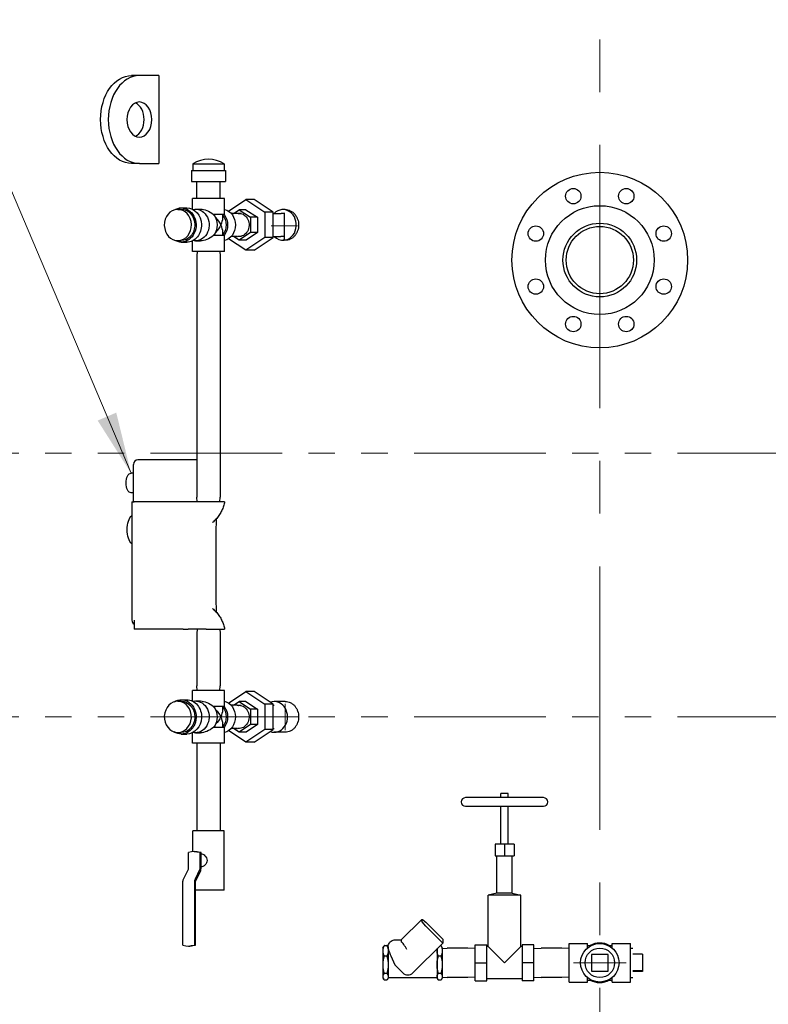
# Model space of a CAD drawing. Extents: x 0 to 796, y 0 to 496.
# Tile 157 of 222: x 365 to 407, y 244 to 300. Entities that reach past the tile are written whole.
import ezdxf

# ---------------------------------------------------------------- set-up
doc = ezdxf.new("R2010")
doc.units = 0
doc.header["$LTSCALE"] = 12
doc.header["$MEASUREMENT"] = 0
doc.linetypes.add('C', pattern=[2, 1.25, -0.25, 0.25, -0.25])
doc.linetypes.add('PS', pattern=[1.25, 0.625, -0.125, 0.125, -0.125, 0.125, -0.125])
doc.layers.get('0').update_dxf_attribs({"linetype": 'CONTINUOUS'})
for name, color, linetype, lineweight in [('C', 4, 'C', 13), ('Leader', 41, 'CONTINUOUS', 13), ('PS', 6, 'PS', 13)]:
    doc.layers.add(name, color=color, linetype=linetype, lineweight=lineweight)
for name, color, linetype in [('D', 2, 'CONTINUOUS'), ('Q', 4, 'CONTINUOUS'), ('X', 1, 'CONTINUOUS')]:
    doc.layers.add(name, color=color, linetype=linetype)
doc.styles.get("Standard").update_dxf_attribs({"font": 'SIMPLEX.SHX', "width": 0.875})
doc.dimstyles.get("Standard").update_dxf_attribs({"dimscale": 28, "dimtxt": 0.125, "dimasz": 0.125, "dimexe": 0.04375, "dimexo": 0.0625, "dimgap": 0.04375, "dimtad": 0, "dimtih": 1, "dimtoh": 1, "dimdec": 4, "dimzin": 12, "dimdsep": 46, "dimlunit": 5, "dimtxsty": 'Standard', "dimcen": 0, "dimclrd": 256, "dimclre": 256, "dimclrt": 256, "dimadec": 1, "dimazin": 3, "dimtfac": 0.875, "dimtdec": 4, "dimtofl": 0, "dimtmove": 0, "dimatfit": 2, "dimfxl": 1, "dimtolj": 1, "dimtzin": 12, "dimlwd": 13, "dimlwe": 13, "dimarcsym": 0})

# ---------------------------------------------------------------- blocks, each defined once
blk = doc.blocks.new('*D73')
at = {"layer": 'D', "lineweight": 13, "transparency": 16777216}
for p, q in [((390.42, 320.45), (515.384, 320.45)), ((514.159, 316.95), (514.159, 262.912)), ((514.159, 194.981), (514.159, 256.962)), ((441.15, 191.481), (515.384, 191.481))]:
    blk.add_line(p, q, dxfattribs=at)
at = {"layer": 'D', "transparency": 16777216}
for points in [[(513.576, 316.95), (514.742, 316.95), (514.159, 320.45)], [(513.576, 194.981), (514.742, 194.981), (514.159, 191.481)]]:
    blk.add_solid(points, dxfattribs=at)
at = {"layer": 'D', "transparency": 16777216, "insert": (514.159, 259.937), "char_height": 3.5, "attachment_point": 5}
blk.add_mtext('\\A1;129{}{\\C2;%%p1}', dxfattribs=at)

msp = doc.modelspace()

# ---------------------------------------------------------------- linework, layer by layer
for p, q in [((371.63876, 296.98078), (371.19682, 296.98078)), ((372.74458, 296.98078), (371.63876, 296.98078)), ((372.74458, 296.98078), (372.74458, 291.98078)), ((371.63876, 291.98078), (371.19682, 291.98078)), ((371.63876, 291.98078), (372.74458, 291.98078)), ((379.93966, 289.35578), (379.81466, 289.35578)), ((379.8909, 287.67794), (379.8909, 289.17794)), ((379.93966, 287.60578), (379.81466, 287.60578))]:
    msp.add_line(p, q)
for centre, radius in [((397.84591, 286.48078), 5), ((396.33814, 290.12086), 0.4375), ((399.35368, 290.12086), 0.4375), ((397.84591, 286.48078), 3.095), ((394.20582, 287.98855), 0.4375), ((397.84591, 286.48078), 2.09856), ((397.84591, 286.48078), 1.913), ((401.48599, 287.98855), 0.4375), ((394.20582, 284.97301), 0.4375), ((401.48599, 284.97301), 0.4375), ((396.33814, 282.84069), 0.4375), ((399.35368, 282.84069), 0.4375)]:
    msp.add_circle(centre, radius)
at = {"extrusion": (1.60777e-14, 5.85822e-44, -1)}
msp.add_ellipse((371.19682, 294.48078), major_axis=(0, -2.5), ratio=0.70710678, start_param=0, end_param=3.14159265, dxfattribs=at)
for centre, major_axis, ratio, start_param, end_param in [((371.63876, 294.48078), (0, 2.5), 0.70710678, 0, 3.14159265), ((371.19682, 294.48078), (0, -1), 0.70710678, 0.3178237, 2.82376895), ((379.81466, 288.48078), (0, -0.875), 0.8660254, 0.07473839, 3.86216445), ((379.81466, 288.48078), (0, -0.875), 0.8660254, -0.7205718, 0.07473839)]:
    msp.add_ellipse(centre, major_axis=major_axis, ratio=ratio, start_param=start_param, end_param=end_param)
at = {"extrusion": (1.60149e-14, 2.05255e-33, -1)}
msp.add_ellipse((371.63876, 294.48078), major_axis=(0, -1), ratio=0.70710678, start_param=-3.14159265, end_param=3.14159265, dxfattribs=at)
msp.add_open_spline([(379.93966, 289.35578), (379.98723, 289.35578), (380.0365, 289.35052), (380.13464, 289.32838), (380.18351, 289.3115), (380.27736, 289.26685), (380.32242, 289.23904), (380.40583, 289.17479), (380.44418, 289.13834), (380.51213, 289.06066), (380.54405, 289.01677), (380.60034, 288.9212), (380.62472, 288.86953), (380.6639, 288.76174), (380.67872, 288.70554), (380.69816, 288.59253), (380.70278, 288.53572), (380.70278, 288.42584), (380.69816, 288.36903), (380.67872, 288.25602), (380.6639, 288.19982), (380.62472, 288.09203), (380.60034, 288.04035), (380.54405, 287.94479), (380.51213, 287.9009), (380.44418, 287.82322), (380.40583, 287.78677), (380.32242, 287.72251), (380.27736, 287.69471), (380.18351, 287.65006), (380.13464, 287.63318), (380.0365, 287.61104), (379.98723, 287.60578), (379.93966, 287.60578)], degree=3, knots=[-10.04666291, -10.04666291, -10.04666291, -10.04666291, -9.62805196, -9.62805196, -9.20944101, -9.20944101, -8.79083005, -8.79083005, -8.3722191, -8.3722191, -7.95360814, -7.95360814, -7.53499719, -7.53499719, -7.11638623, -7.11638623, -6.69777527, -6.69777527, -6.27916432, -6.27916432, -5.86055336, -5.86055336, -5.4419424, -5.4419424, -5.02333145, -5.02333145, -4.60472049, -4.60472049, -4.18610954, -4.18610954, -3.76749859, -3.76749859, -3.34888764, -3.34888764, -3.34888764, -3.34888764])
at = {"layer": 'C'}
msp.add_line((397.84591, 317.0468), (397.84591, 189.12703), dxfattribs=at)
at = {"layer": 'Leader'}
for p, q in [((380.6409, 288.42794), (379.1409, 288.42794)), ((379.93966, 259.73078), (379.93966, 261.23078)), ((380.68966, 260.48078), (379.18966, 260.48078)), ((396.34699, 246.48078), (399.34699, 246.48078))]:
    msp.add_line(p, q, dxfattribs=at)
at = {"layer": 'PS'}
for p, q in [((357.27199, 275.48078), (435.91983, 275.48078)), ((357.27199, 260.48078), (435.91983, 260.48078))]:
    msp.add_line(p, q, dxfattribs=at)
at = {"layer": 'Q'}
for p, q in [((374.59866, 291.58102), (376.54866, 291.58102)), ((374.59866, 291.58102), (374.59866, 290.96102)), ((374.68366, 291.96902), (376.46366, 291.96902)), ((374.68366, 291.96902), (374.68366, 291.58102)), ((376.46366, 291.96902), (376.46366, 291.58102)), ((376.54866, 291.58102), (376.54866, 290.96102)), ((374.59866, 290.96102), (376.54866, 290.96102)), ((374.91616, 289.97878), (374.91616, 290.96102)), ((376.23116, 289.97878), (376.23116, 290.96102)), ((376.47866, 289.97878), (374.66866, 289.97878)), ((374.66866, 289.3732), (374.66866, 289.97878)), ((376.47866, 289.07878), (376.47866, 289.97878)), ((376.71419, 289.26343), (377.70528, 289.92416)), ((378.17403, 289.92416), (377.70528, 289.92416)), ((377.70528, 289.92416), (378.78782, 289.20247)), ((379.25657, 289.20247), (378.17403, 289.92416)), ((373.82854, 289.36878), (374.02254, 289.36878)), ((374.02254, 289.45378), (374.33254, 289.45378)), ((374.82366, 289.38378), (375.12116, 289.38378)), ((377.00172, 289.13828), (377.31087, 289.34679)), ((377.7015, 289.34679), (377.31087, 289.34679)), ((377.31087, 289.34679), (377.96228, 288.91757)), ((377.7015, 289.34679), (378.3529, 288.91757)), ((376.47866, 289.07878), (375.8604, 289.07878)), ((376.38816, 288.88603), (376.38816, 289.07878)), ((377.18522, 289.13828), (376.86037, 289.13828)), ((377.43402, 289.12367), (377.21604, 289.13732)), ((378.3529, 288.91757), (377.96228, 288.91757)), ((377.96228, 288.91757), (377.96606, 288.05156)), ((378.3529, 288.91757), (378.35669, 288.05156)), ((379.25657, 289.20247), (378.78782, 289.20247)), ((378.78782, 289.20247), (378.78782, 287.75909)), ((379.25657, 287.75909), (379.25657, 289.20247)), ((379.25657, 289.13828), (379.68522, 289.13828)), ((379.8451, 289.12924), (379.71604, 289.13732)), ((373.82854, 287.58878), (374.02254, 287.58878)), ((374.66866, 286.97878), (374.66866, 287.58436)), ((374.82366, 287.57378), (375.12116, 287.57378)), ((376.47866, 287.87878), (375.8604, 287.87878)), ((376.38816, 287.87878), (376.38816, 288.07153)), ((376.47866, 286.97878), (376.47866, 287.87878)), ((377.70528, 287.0374), (376.71719, 287.69613)), ((377.18522, 287.82328), (376.86404, 287.82328)), ((377.31845, 287.61477), (377.00199, 287.82328)), ((377.43402, 287.83789), (377.21604, 287.82424)), ((377.96606, 288.05156), (377.31845, 287.61477)), ((377.70907, 287.61477), (377.31845, 287.61477)), ((378.78782, 287.75909), (377.70528, 287.0374)), ((378.35669, 288.05156), (377.70907, 287.61477)), ((378.35669, 288.05156), (377.96606, 288.05156)), ((378.17403, 287.0374), (379.25657, 287.75909)), ((379.25657, 287.75909), (378.78782, 287.75909)), ((379.25657, 287.82328), (379.68522, 287.82328)), ((379.8451, 287.83232), (379.71604, 287.82424)), ((374.02254, 287.50378), (374.33254, 287.50378)), ((376.47866, 286.97878), (374.66866, 286.97878)), ((374.92425, 286.97878), (374.91616, 286.7199)), ((376.22307, 286.97878), (376.23116, 286.7199)), ((378.17403, 287.0374), (377.70528, 287.0374)), ((374.91616, 286.7199), (374.91616, 272.98766)), ((376.23116, 286.7199), (376.23116, 272.98766)), ((374.92425, 272.72878), (374.91616, 272.98766)), ((376.22307, 272.72878), (376.23116, 272.98766)), ((374.92425, 265.47878), (374.91616, 265.2199)), ((374.91616, 265.2199), (374.91616, 262.23766)), ((376.22307, 265.47878), (376.23116, 265.2199)), ((376.23116, 265.2199), (376.23116, 262.23766)), ((376.47866, 261.97878), (374.66866, 261.97878)), ((374.66866, 261.3732), (374.66866, 261.97878)), ((374.92425, 261.97878), (374.91616, 262.23766)), ((376.22307, 261.97878), (376.23116, 262.23766)), ((376.47866, 261.07878), (376.47866, 261.97878)), ((376.71569, 261.26243), (377.70528, 261.92216)), ((378.17403, 261.92216), (377.70528, 261.92216)), ((377.70528, 261.92216), (378.78782, 261.20047)), ((379.25657, 261.20047), (378.17403, 261.92216)), ((373.82854, 261.36878), (374.02254, 261.36878)), ((374.02254, 261.45378), (374.33254, 261.45378)), ((374.82366, 261.38378), (375.12116, 261.38378)), ((377.00172, 261.13628), (377.31087, 261.34479)), ((377.7015, 261.34479), (377.31087, 261.34479)), ((377.31087, 261.34479), (377.96228, 260.91557)), ((377.7015, 261.34479), (378.3529, 260.91557)), ((379.25657, 261.20047), (378.78782, 261.20047)), ((378.78782, 261.20047), (378.78782, 259.75709)), ((379.25657, 259.75709), (379.25657, 261.20047)), ((379.93966, 261.35578), (379.31466, 261.35578)), ((376.47866, 261.07878), (375.8604, 261.07878)), ((376.38816, 260.88603), (376.38816, 261.07878)), ((377.18522, 261.13628), (376.86221, 261.13628)), ((377.43402, 261.12167), (377.21604, 261.13532)), ((378.3529, 260.91557), (377.96228, 260.91557)), ((377.96228, 260.91557), (377.96606, 260.04956)), ((378.3529, 260.91557), (378.35669, 260.04956)), ((379.25657, 261.13628), (379.31466, 261.13628)), ((376.38816, 259.87878), (376.38816, 260.07153)), ((373.82854, 259.58878), (374.02254, 259.58878)), ((374.02254, 259.50378), (374.33254, 259.50378)), ((374.66866, 258.97878), (374.66866, 259.58436)), ((374.82366, 259.57378), (375.12116, 259.57378)), ((376.47866, 259.87878), (375.8604, 259.87878)), ((376.47866, 258.97878), (376.47866, 259.87878)), ((377.70528, 259.0354), (376.71569, 259.69513)), ((377.18522, 259.82128), (376.86221, 259.82128)), ((377.31845, 259.61277), (377.00199, 259.82128)), ((377.43402, 259.83589), (377.21604, 259.82224)), ((377.96606, 260.04956), (377.31845, 259.61277)), ((377.70907, 259.61277), (377.31845, 259.61277)), ((378.78782, 259.75709), (377.70528, 259.0354)), ((378.35669, 260.04956), (377.70907, 259.61277)), ((378.35669, 260.04956), (377.96606, 260.04956)), ((378.17403, 259.0354), (379.25657, 259.75709)), ((379.25657, 259.75709), (378.78782, 259.75709)), ((379.25657, 259.82128), (379.31466, 259.82128)), ((379.93966, 259.60578), (379.31466, 259.60578)), ((376.47866, 258.97878), (374.66866, 258.97878)), ((374.91616, 258.97878), (374.91616, 253.99654)), ((376.23116, 258.97878), (376.23116, 253.99654)), ((378.17403, 259.0354), (377.70528, 259.0354)), ((394.63725, 255.88039), (390.20811, 255.88039)), ((392.63922, 256.12645), (392.20615, 256.12645)), ((392.20615, 255.88039), (392.20615, 256.12645)), ((392.63922, 255.88039), (392.63922, 256.12645)), ((390.20811, 255.38826), (394.63725, 255.38826)), ((392.20615, 253.23275), (392.20615, 255.38826)), ((392.63922, 253.23275), (392.63922, 255.38826)), ((375.12366, 253.99654), (374.67366, 253.99654)), ((374.67366, 252.80471), (374.67366, 253.99654)), ((376.47366, 253.99654), (375.12366, 253.99654)), ((376.47366, 250.62154), (376.47366, 253.99654)), ((374.76366, 252.80904), (374.82366, 252.80904)), ((392.42268, 253.23275), (391.88134, 253.23275)), ((391.88134, 253.23275), (391.88134, 252.56346)), ((392.42268, 253.23275), (392.42268, 252.56346)), ((392.96402, 253.23275), (392.42268, 253.23275)), ((392.96402, 253.23275), (392.96402, 252.56346)), ((374.4389, 251.86082), (374.4389, 252.75146)), ((375.14842, 252.75146), (375.08842, 252.75146)), ((375.08842, 252.75146), (375.08842, 251.86082)), ((375.14842, 252.30904), (375.14842, 252.75146)), ((375.14842, 251.86289), (375.14842, 252.30904)), ((391.88134, 252.56346), (392.42268, 252.56346)), ((391.98961, 250.4355), (391.98961, 252.56346)), ((392.42268, 252.56346), (392.96402, 252.56346)), ((392.85575, 250.4355), (392.85575, 252.56346)), ((374.15551, 251.24226), (374.42059, 251.77243)), ((375.07011, 251.77243), (374.80503, 251.24226)), ((374.84672, 251.15595), (375.11181, 251.68611)), ((374.1189, 247.49162), (374.1189, 251.06549)), ((374.76842, 251.06549), (374.76842, 247.49162)), ((374.82842, 247.49162), (374.82842, 251.06756)), ((375.12366, 250.62154), (374.82842, 250.62154)), ((376.47366, 250.62154), (375.12366, 250.62154)), ((391.98961, 250.4355), (391.50142, 250.33905)), ((393.34394, 250.33905), (391.50142, 250.33905)), ((391.50142, 247.40204), (391.50142, 250.33905)), ((392.85575, 250.4355), (391.98961, 250.4355)), ((392.85575, 250.4355), (393.34394, 250.33905)), ((393.34394, 247.40204), (393.34394, 250.33905)), ((386.54154, 247.78185), (387.72079, 248.95096)), ((387.71926, 248.94639), (387.71926, 248.84824)), ((388.07281, 248.66132), (388.9125, 247.82885)), ((388.9125, 247.59982), (388.07281, 248.43229)), ((386.20076, 247.79535), (386.55516, 247.79535)), ((386.53848, 247.77576), (386.53848, 247.67761)), ((388.9125, 247.82885), (388.9125, 247.59982)), ((374.44366, 247.43404), (374.50366, 247.43404)), ((374.76842, 247.49162), (374.82842, 247.49162)), ((385.50591, 247.34044), (385.54672, 247.41113)), ((385.50591, 247.34044), (385.50591, 247.16261)), ((385.58269, 247.46489), (385.72692, 247.46489)), ((385.8037, 247.34044), (385.76289, 247.41113)), ((385.8037, 247.39848), (385.8037, 247.33304)), ((385.8037, 247.33304), (385.8037, 247.26761)), ((385.8037, 247.26761), (385.8037, 247.16261)), ((387.20046, 245.90251), (388.9125, 247.59982)), ((388.58311, 247.27327), (388.58311, 247.16261)), ((388.7764, 247.46489), (388.80413, 247.46489)), ((388.88091, 247.34044), (388.84009, 247.41113)), ((388.88091, 247.34044), (388.88091, 247.16261)), ((388.88091, 247.30214), (389.15733, 247.31078)), ((390.34157, 247.31078), (389.15733, 247.31078)), ((390.74945, 247.29803), (390.34157, 247.31078)), ((390.74945, 246.48078), (390.74945, 247.5044)), ((390.74945, 247.5044), (391.41874, 247.5044)), ((391.41874, 246.48078), (391.41874, 247.5044)), ((391.50142, 247.40204), (391.41874, 247.40204)), ((391.50142, 247.40204), (392.42268, 246.48078)), ((392.42268, 246.48078), (393.34394, 247.40204)), ((393.42662, 247.40204), (393.34394, 247.40204)), ((394.09591, 247.5044), (393.42662, 247.5044)), ((393.42662, 247.5044), (393.42662, 246.48078)), ((394.09591, 246.48078), (394.09591, 247.5044)), ((394.09591, 247.29803), (394.50379, 247.31078)), ((395.68803, 247.31078), (394.50379, 247.31078)), ((396.09591, 247.29803), (395.68803, 247.31078)), ((396.09591, 246.48078), (396.09591, 247.57578)), ((396.09591, 247.57578), (397.14591, 247.57578)), ((397.14591, 247.32282), (397.14591, 247.57578)), ((397.14591, 247.46628), (397.36861, 247.46628)), ((398.32321, 247.46628), (398.54591, 247.46628)), ((398.54591, 247.32282), (398.54591, 247.57578)), ((398.54591, 247.57578), (399.59591, 247.57578)), ((399.59591, 246.48078), (399.59591, 247.57578)), ((399.59591, 247.31554), (399.72091, 247.31944)), ((385.50591, 247.16261), (385.50591, 246.36827)), ((385.72692, 246.86033), (385.58269, 246.86033)), ((385.8037, 247.16261), (385.8037, 246.36827)), ((385.95089, 246.87659), (386.17014, 246.36728)), ((388.58311, 247.16261), (388.58311, 246.36827)), ((388.80413, 246.86033), (388.6599, 246.86033)), ((388.88091, 247.16261), (388.88091, 246.36827)), ((397.37665, 246.95152), (397.37517, 246.01152)), ((398.31665, 246.95004), (397.37665, 246.95152)), ((398.31517, 246.01004), (398.31665, 246.95004)), ((400.28091, 246.96777), (399.72091, 246.96777)), ((400.28091, 246.96777), (400.28091, 246.0284)), ((385.50591, 246.36827), (385.50591, 245.68644)), ((385.8037, 246.36827), (385.8037, 245.68644)), ((386.17014, 246.36728), (386.63894, 245.90251)), ((388.58311, 246.36827), (388.58311, 245.68644)), ((388.88091, 246.36827), (388.88091, 245.68644)), ((390.74945, 246.48078), (391.41874, 246.48078)), ((390.74945, 245.45716), (390.74945, 246.48078)), ((391.41874, 245.45716), (391.41874, 246.48078)), ((393.42662, 246.48078), (393.42662, 245.45716)), ((394.09591, 246.48078), (393.42662, 246.48078)), ((394.09591, 245.45716), (394.09591, 246.48078)), ((396.09591, 245.38578), (396.09591, 246.48078)), ((399.59591, 245.38578), (399.59591, 246.48078)), ((385.50591, 245.68644), (385.50591, 245.62112)), ((385.50591, 245.62112), (385.54672, 245.55043)), ((385.72692, 245.87622), (385.58269, 245.87622)), ((385.72692, 245.49667), (385.58269, 245.49667)), ((385.8037, 245.62112), (385.76289, 245.55043)), ((385.8037, 245.68644), (385.8037, 245.62112)), ((388.58311, 245.62112), (385.8037, 245.62112)), ((388.58311, 245.68644), (388.58311, 245.62112)), ((388.58311, 245.62112), (388.62393, 245.55043)), ((388.80413, 245.87622), (388.6599, 245.87622)), ((388.80413, 245.49667), (388.6599, 245.49667)), ((388.88091, 245.62112), (388.84009, 245.55043)), ((388.88091, 245.68644), (388.88091, 245.62112)), ((388.88091, 245.65942), (389.15733, 245.65078)), ((390.34157, 245.65078), (389.15733, 245.65078)), ((390.74945, 245.66353), (390.34157, 245.65078)), ((393.42662, 245.55952), (391.41874, 245.55952)), ((394.09591, 245.66353), (394.50379, 245.65078)), ((395.68803, 245.65078), (394.50379, 245.65078)), ((396.09591, 245.66353), (395.68803, 245.65078)), ((397.14591, 245.38578), (397.14591, 245.63874)), ((397.14591, 245.49528), (397.36861, 245.49528)), ((397.37517, 246.01152), (398.31517, 246.01004)), ((398.32321, 245.49528), (398.54591, 245.49528)), ((398.54591, 245.38578), (398.54591, 245.63874)), ((399.59591, 245.64602), (399.72091, 245.64212)), ((400.28091, 246.0284), (399.72091, 246.0284)), ((400.28091, 245.99379), (399.72091, 245.99379)), ((400.28091, 246.0284), (400.28091, 245.99379)), ((390.74945, 245.45716), (391.41874, 245.45716)), ((394.09591, 245.45716), (393.42662, 245.45716)), ((396.09591, 245.38578), (397.14591, 245.38578)), ((398.54591, 245.38578), (399.59591, 245.38578))]:
    msp.add_line(p, q, dxfattribs=at)
for radius in [1.095, 0.83866]:
    msp.add_circle((397.84591, 246.48078), radius, dxfattribs=at)
for centre, radius, start, end in [((375.57366, 290.52339), 1.69763, 58.381478, 121.618522), ((390.20811, 255.63432), 0.24606, 90, 270), ((394.63725, 255.63432), 0.24606, 270, 90), ((397.84591, 246.48078), 1.125, 61.163547, 118.836453), ((397.84591, 246.48078), 1.125, 241.163547, 270), ((397.84591, 246.48078), 1.125, 270, 298.836453)]:
    msp.add_arc(centre, radius, start, end, dxfattribs=at)
at = {"layer": 'Q', "extrusion": (1.59957e-14, -1.45746e-18, -1)}
for centre, major_axis, start_param, end_param in [((373.82854, 288.47878), (0, 0.89), -4.74183597, 1.54134933), ((374.02254, 288.47878), (0, -0.89), -1.60024332, 0)]:
    msp.add_ellipse(centre, major_axis=major_axis, ratio=0.8660254, start_param=start_param, end_param=end_param, dxfattribs=at)
at = {"layer": 'Q', "extrusion": (1.60185e-14, -5.5425e-18, -1)}
for centre, end_param in [((374.02254, 288.47878), 1.54134933), ((374.02254, 260.47878), 1.6248106)]:
    msp.add_ellipse(centre, major_axis=(0, 0.975), ratio=0.8660254, start_param=-0.49812832, end_param=end_param, dxfattribs=at)
at = {"layer": 'Q', "extrusion": (1.59887e-14, 6.94134e-32, -1)}
msp.add_ellipse((374.02254, 288.47878), major_axis=(0, 0.89), ratio=0.8660254, start_param=0, end_param=1.54134933, dxfattribs=at)
at = {"layer": 'Q', "extrusion": (1.60411e-14, 1.65836e-32, -1)}
msp.add_ellipse((374.33254, 288.47878), major_axis=(0, 0.975), ratio=0.8660254, start_param=0, end_param=1.54134933, dxfattribs=at)
at = {"layer": 'Q', "extrusion": (1.59993e-14, 3.9532e-18, -1)}
for centre in [(374.82366, 288.47878), (374.82366, 260.47878)]:
    msp.add_ellipse(centre, major_axis=(0, 0.905), ratio=0.8660254, start_param=-0.18617714, end_param=3.14159265, dxfattribs=at)
at = {"layer": 'Q', "extrusion": (1.6007e-14, 2.95136e-17, -1)}
for centre in [(375.57366, 288.47878), (375.57366, 260.47878)]:
    msp.add_ellipse(centre, major_axis=(0.78375, -0.78375), ratio=0.57735027, start_param=-2.61799388, end_param=-1.77199447, dxfattribs=at)
at = {"layer": 'Q', "extrusion": (1.60399e-14, -2.33011e-18, -1)}
for centre in [(376.32366, 288.47878), (376.32366, 260.47878)]:
    msp.add_ellipse(centre, major_axis=(0, 0.905), ratio=0.8660254, start_param=0.19907878, end_param=2.94251387, dxfattribs=at)
at = {"layer": 'Q', "extrusion": (1.60046e-14, -1.53905e-17, -1)}
for centre in [(375.27366, 288.47878), (375.87366, 288.47878), (375.27366, 260.47878), (375.87366, 260.47878)]:
    msp.add_ellipse(centre, major_axis=(0, -0.905), ratio=0.8660254, start_param=-2.29559325, end_param=-0.8459994, dxfattribs=at)
at = {"layer": 'Q', "extrusion": (1.60542e-14, -1.5031e-17, -1)}
for centre in [(375.57366, 288.47878), (375.57366, 260.47878)]:
    msp.add_ellipse(centre, major_axis=(0.70538, -0.70538), ratio=0.57735027, start_param=-1.58928583, end_param=-1.04719755, dxfattribs=at)
at = {"layer": 'Q'}
for centre, major_axis, ratio, start_param, end_param in [((375.57366, 288.47878), (-0.70538, -0.70538), 0.57735027, -4.1887902, -3.66519143), ((377.18522, 288.48078), (0, 0.6575), 0.8660254, -0.05415305, 0), ((375.57366, 288.47878), (-0.70538, 0.70538), 0.57735027, -2.61799388, -2.0943951), ((377.18522, 288.48078), (0, -0.6575), 0.8660254, 0, 0.05415305), ((379.31466, 260.48078), (0, -0.875), 0.8660254, 0, 3.44921436), ((375.57366, 260.47878), (-0.70538, -0.70538), 0.57735027, -4.1887902, -3.66519143), ((377.18522, 260.47878), (0, 0.6575), 0.8660254, -0.05415305, 0), ((375.57366, 260.47878), (-0.70538, 0.70538), 0.57735027, -2.61799388, -2.0943951), ((377.18522, 260.47878), (0, -0.6575), 0.8660254, 0, 0.05415305), ((379.31466, 260.48078), (0, -0.875), 0.8660254, -0.30224953, 0), ((374.76366, 251.55904), (0, 1.25), 0.8660254, -0.30469265, 0.30469265), ((374.3764, 251.86082), (0, 0.125), 0.5, -2.35619449, -1.57079633), ((375.02342, 251.86289), (0, 0.25), 0.5, -2.35619449, -1.57079633), ((374.89342, 251.06549), (0, -0.25), 0.5, -2.35619449, -1.57079633), ((387.24558, 247.77576), (0.70711, 0), 0.09254067, 3.04851886, 3.14159265), ((374.44366, 248.68404), (0, -1.25), 0.8660254, -0.30469265, 0.30469265), ((385.95089, 246.92567), (-0.14612, 0.34536), 0.05136894, 0.12082223, 1.69161856), ((387.24558, 247.67761), (0.70711, 0), 0.09254067, -3.14159265, -2.8889124), ((386.9197, 246.18086), (0.39706, 0), 0.99139924, -2.35619449, -0.78539816)]:
    msp.add_ellipse(centre, major_axis=major_axis, ratio=ratio, start_param=start_param, end_param=end_param, dxfattribs=at)
at = {"layer": 'Q', "extrusion": (1.59786e-14, -9.58311e-18, -1)}
for centre in [(375.87366, 288.47878), (375.87366, 260.47878)]:
    msp.add_ellipse(centre, major_axis=(0, -0.8145), ratio=0.8660254, start_param=-2.32415335, end_param=-0.8174393, dxfattribs=at)
at = {"layer": 'Q', "extrusion": (1.59883e-14, 1.33293e-20, -1)}
for centre in [(377.31466, 288.48078), (377.31466, 260.47878)]:
    msp.add_ellipse(centre, major_axis=(0, 0.6575), ratio=0.8660254, start_param=-0.00505046, end_param=3.24447143, dxfattribs=at)
at = {"layer": 'Q', "extrusion": (1.59756e-14, -3.89215e-18, -1)}
for centre in [(377.31466, 288.48078), (377.31466, 260.47878)]:
    msp.add_ellipse(centre, major_axis=(0, 0.6575), ratio=0.8660254, start_param=-0.10287878, end_param=-0.00505046, dxfattribs=at)
at = {"layer": 'Q', "extrusion": (1.59881e-14, 4.60481e-31, -1)}
msp.add_ellipse((379.68522, 288.48078), major_axis=(0, 0.6575), ratio=0.8660254, start_param=0, end_param=0.05415305, dxfattribs=at)
at = {"layer": 'Q', "extrusion": (1.60481e-14, -2.02646e-20, -1)}
for centre, end_param in [((374.02254, 288.47878), 0.49812832), ((374.33254, 288.47878), 0)]:
    msp.add_ellipse(centre, major_axis=(0, -0.975), ratio=0.8660254, start_param=-1.60024332, end_param=end_param, dxfattribs=at)
at = {"layer": 'Q', "extrusion": (1.60542e-14, 1.5031e-17, -1)}
for centre in [(375.57366, 288.47878), (375.57366, 260.47878)]:
    msp.add_ellipse(centre, major_axis=(0.70538, 0.70538), ratio=0.57735027, start_param=1.04719755, end_param=1.58928583, dxfattribs=at)
at = {"layer": 'Q', "extrusion": (1.6007e-14, 6.99859e-32, -1)}
msp.add_ellipse((374.82366, 288.47878), major_axis=(0, -0.905), ratio=0.8660254, start_param=0, end_param=0.18617714, dxfattribs=at)
at = {"layer": 'Q', "extrusion": (1.6007e-14, -2.95136e-17, -1)}
for centre in [(375.57366, 288.47878), (375.57366, 260.47878)]:
    msp.add_ellipse(centre, major_axis=(0.78375, 0.78375), ratio=0.57735027, start_param=1.77199447, end_param=2.61799388, dxfattribs=at)
at = {"layer": 'Q', "extrusion": (1.60115e-14, 1.24703e-18, -1)}
msp.add_ellipse((379.68522, 288.48078), major_axis=(0, -0.6575), ratio=0.8660254, start_param=-0.05415305, end_param=0, dxfattribs=at)
at = {"layer": 'Q', "extrusion": (1.6012e-14, -1.77182e-19, -1)}
for centre, major_axis, start_param, end_param in [((373.82854, 260.47878), (0, 0.89), -4.6583747, 1.6248106), ((374.02254, 260.47878), (0, -0.89), -1.51678205, 0)]:
    msp.add_ellipse(centre, major_axis=major_axis, ratio=0.8660254, start_param=start_param, end_param=end_param, dxfattribs=at)
at = {"layer": 'Q', "extrusion": (1.59887e-14, -2.31139e-31, -1)}
msp.add_ellipse((374.02254, 260.47878), major_axis=(0, 0.89), ratio=0.8660254, start_param=0, end_param=1.6248106, dxfattribs=at)
at = {"layer": 'Q', "extrusion": (1.60411e-14, 1.52204e-31, -1)}
msp.add_ellipse((374.33254, 260.47878), major_axis=(0, 0.975), ratio=0.8660254, start_param=0, end_param=1.6248106, dxfattribs=at)
at = {"layer": 'Q', "extrusion": (1.59989e-14, 2.79999e-18, -1)}
for centre, end_param in [((374.02254, 260.47878), 0.49812832), ((374.33254, 260.47878), 0)]:
    msp.add_ellipse(centre, major_axis=(0, -0.975), ratio=0.8660254, start_param=-1.51678205, end_param=end_param, dxfattribs=at)
at = {"layer": 'Q', "extrusion": (1.6007e-14, -2.70837e-32, -1)}
msp.add_ellipse((374.82366, 260.47878), major_axis=(0, -0.905), ratio=0.8660254, start_param=0, end_param=0.18617714, dxfattribs=at)
at = {"layer": 'Q', "extrusion": (1.5999e-14, -7.0728e-31, -1)}
msp.add_ellipse((374.82366, 251.55904), major_axis=(0, 1.25), ratio=0.8660254, start_param=0, end_param=0.30469265, dxfattribs=at)
at = {"layer": 'Q', "extrusion": (1.59872e-14, 5.45932e-30, -1)}
msp.add_ellipse((375.02592, 251.86082), major_axis=(0, -0.125), ratio=0.5, start_param=-1.57079633, end_param=-0.78539816, dxfattribs=at)
at = {"layer": 'Q', "extrusion": (1.59872e-14, -6.27034e-32, -1)}
for centre, major_axis in [((374.2439, 251.06549), (0, 0.25)), ((374.89092, 251.06756), (0, 0.125))]:
    msp.add_ellipse(centre, major_axis=major_axis, ratio=0.5, start_param=-1.57079633, end_param=-0.78539816, dxfattribs=at)
at = {"layer": 'Q', "extrusion": (1.60149e-14, 1.91693e-27, -1)}
msp.add_ellipse((388.07281, 248.59588), major_axis=(-0.35202, 0.35508), ratio=0.09254067, start_param=-0.0930738, end_param=1.47772253, dxfattribs=at)
at = {"layer": 'Q', "extrusion": (1.60149e-14, 1.03972e-27, -1)}
msp.add_ellipse((388.07281, 248.49773), major_axis=(-0.35202, 0.35508), ratio=0.09254067, start_param=-1.66387012, end_param=-0.0930738, dxfattribs=at)
at = {"layer": 'Q', "extrusion": (1.60157e-14, 9.17864e-18, -1)}
msp.add_ellipse((374.50366, 248.68404), major_axis=(0, -1.25), ratio=0.8660254, start_param=-0.30469265, end_param=0, dxfattribs=at)
at = {"layer": 'Q'}
for points, knots in [([(379.93966, 261.35578), (379.98723, 261.35578), (380.0365, 261.35052), (380.13464, 261.32838), (380.18351, 261.3115), (380.27736, 261.26685), (380.32242, 261.23904), (380.40583, 261.17479), (380.44418, 261.13834), (380.51213, 261.06066), (380.54405, 261.01677), (380.60034, 260.9212), (380.62472, 260.86953), (380.6639, 260.76174), (380.67872, 260.70554), (380.69816, 260.59253), (380.70278, 260.53572), (380.70278, 260.42584), (380.69816, 260.36903), (380.67872, 260.25602), (380.6639, 260.19982), (380.62472, 260.09203), (380.60034, 260.04035), (380.54405, 259.94479), (380.51213, 259.9009), (380.44418, 259.82322), (380.40583, 259.78677), (380.32242, 259.72251), (380.27736, 259.69471), (380.18351, 259.65006), (380.13464, 259.63318), (380.0365, 259.61104), (379.98723, 259.60578), (379.93966, 259.60578)], [-10.04666291, -10.04666291, -10.04666291, -10.04666291, -9.62805196, -9.62805196, -9.20944101, -9.20944101, -8.79083005, -8.79083005, -8.3722191, -8.3722191, -7.95360814, -7.95360814, -7.53499719, -7.53499719, -7.11638623, -7.11638623, -6.69777527, -6.69777527, -6.27916432, -6.27916432, -5.86055336, -5.86055336, -5.4419424, -5.4419424, -5.02333145, -5.02333145, -4.60472049, -4.60472049, -4.18610954, -4.18610954, -3.76749859, -3.76749859, -3.34888764, -3.34888764, -3.34888764, -3.34888764]), ([(375.14842, 252.68297), (375.18285, 252.67989), (375.21934, 252.67062), (375.29814, 252.63593), (375.33966, 252.60716), (375.40693, 252.54121), (375.43737, 252.49944), (375.47866, 252.40726), (375.48934, 252.35679), (375.48934, 252.30904), (375.48934, 252.26129), (375.47866, 252.21082), (375.43737, 252.11864), (375.40693, 252.07687), (375.33966, 252.01092), (375.29814, 251.98215), (375.21934, 251.94746), (375.18285, 251.93819), (375.14842, 251.93511)], [-1.38339206, -1.38339206, -1.38339206, -1.38339206, -1.0912177, -1.0912177, -0.72777161, -0.72777161, -0.36388581, -0.36388581, 0, 0, 0, 0.36388581, 0.36388581, 0.72777161, 0.72777161, 1.0912177, 1.0912177, 1.38339206, 1.38339206, 1.38339206, 1.38339206]), ([(385.8037, 247.39848), (385.8037, 247.44038), (385.8104, 247.48227), (385.83646, 247.56178), (385.85581, 247.59939), (385.90508, 247.66661), (385.93498, 247.69622), (386.00227, 247.74469), (386.03965, 247.76355), (386.11828, 247.78888), (386.15952, 247.79535), (386.20076, 247.79535)], [3.14159265, 3.14159265, 3.14159265, 3.14159265, 3.45575192, 3.45575192, 3.76991118, 3.76991118, 4.08407045, 4.08407045, 4.39822972, 4.39822972, 4.71238898, 4.71238898, 4.71238898, 4.71238898]), ([(386.87058, 247.2404), (386.84136, 247.28616), (386.8099, 247.33667), (386.74902, 247.43338), (386.71953, 247.47952), (386.66904, 247.55363), (386.64419, 247.58763), (386.59903, 247.63833), (386.5786, 247.65492), (386.56093, 247.66125)], [6.51244605, 6.51244605, 6.51244605, 6.51244605, 6.92874575, 6.92874575, 7.34504545, 7.34504545, 7.73767021, 7.73767021, 8.13029496, 8.13029496, 8.13029496, 8.13029496])]:
    msp.add_open_spline(points, degree=3, knots=knots, dxfattribs=at)
for points, weights in [([(385.50591, 247.16261), (385.50591, 247.3029), (385.58269, 247.46489)], [1, 1.0379548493, 1]), ([(385.58269, 247.46489), (385.56174, 247.43714), (385.54672, 247.41113)], [1, 1.01007805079, 1.01480410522]), ([(385.72692, 247.46489), (385.8037, 247.3029), (385.8037, 247.16261)], [1, 1.0379548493, 1]), ([(385.76289, 247.41113), (385.74787, 247.43714), (385.72692, 247.46489)], [1.01480410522, 1.01007805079, 1]), ([(388.58311, 247.16261), (388.58311, 247.22393), (388.59692, 247.28695)], [1, 1.01624262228, 1.01858331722]), ([(388.84009, 247.41113), (388.82508, 247.43714), (388.80413, 247.46489)], [1.01480410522, 1.01007805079, 1]), ([(388.80413, 247.46489), (388.88091, 247.3029), (388.88091, 247.16261)], [1, 1.0379548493, 1]), ([(385.58269, 246.86033), (385.50591, 247.02232), (385.50591, 247.16261)], [1, 1.0379548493, 1]), ([(385.50591, 246.36827), (385.50591, 246.59664), (385.58269, 246.86033)], [1, 1.0379548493, 1]), ([(385.8037, 247.16261), (385.8037, 247.02232), (385.72692, 246.86033)], [1, 1.0379548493, 1]), ([(385.72692, 246.86033), (385.8037, 246.59664), (385.8037, 246.36827)], [1, 1.0379548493, 1]), ([(388.6599, 246.86033), (388.58311, 247.02232), (388.58311, 247.16261)], [1, 1.0379548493, 1]), ([(388.58311, 246.36827), (388.58311, 246.59664), (388.6599, 246.86033)], [1, 1.0379548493, 1]), ([(388.88091, 247.16261), (388.88091, 247.02232), (388.80413, 246.86033)], [1, 1.0379548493, 1]), ([(388.80413, 246.86033), (388.88091, 246.59664), (388.88091, 246.36827)], [1, 1.0379548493, 1]), ([(385.58269, 245.87622), (385.50591, 246.13991), (385.50591, 246.36827)], [1, 1.0379548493, 1]), ([(385.8037, 246.36827), (385.8037, 246.13991), (385.72692, 245.87622)], [1, 1.0379548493, 1]), ([(388.6599, 245.87622), (388.58311, 246.13991), (388.58311, 246.36827)], [1, 1.0379548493, 1]), ([(388.88091, 246.36827), (388.88091, 246.13991), (388.80413, 245.87622)], [1, 1.0379548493, 1]), ([(385.50591, 245.68644), (385.50591, 245.77452), (385.58269, 245.87622)], [1, 1.0379548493, 1]), ([(385.58269, 245.49667), (385.50591, 245.59837), (385.50591, 245.68644)], [1, 1.0379548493, 1]), ([(385.72692, 245.87622), (385.8037, 245.77452), (385.8037, 245.68644)], [1, 1.0379548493, 1]), ([(385.8037, 245.68644), (385.8037, 245.59837), (385.72692, 245.49667)], [1, 1.0379548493, 1]), ([(388.58311, 245.68644), (388.58311, 245.77452), (388.6599, 245.87622)], [1, 1.0379548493, 1]), ([(388.6599, 245.49667), (388.58311, 245.59837), (388.58311, 245.68644)], [1, 1.0379548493, 1]), ([(388.80413, 245.87622), (388.88091, 245.77452), (388.88091, 245.68644)], [1, 1.0379548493, 1]), ([(388.88091, 245.68644), (388.88091, 245.59837), (388.80413, 245.49667)], [1, 1.0379548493, 1])]:
    msp.add_rational_spline(points, weights, degree=2, dxfattribs=at)
at = {"layer": 'X'}
for p, q in [((371.30846, 272.72878), (371.30846, 274.85378)), ((373.94003, 275.10378), (371.55846, 275.10378)), ((374.91616, 275.10378), (373.94003, 275.10378)), ((371.30846, 274.35128), (371.16342, 274.35128)), ((371.30846, 273.23128), (371.16342, 273.23128)), ((371.21246, 272.72878), (371.33746, 272.72878)), ((371.21246, 272.72878), (371.21246, 265.97878)), ((374.13951, 272.72878), (371.33746, 272.72878)), ((375.99445, 271.16768), (375.99445, 271.16768)), ((375.99445, 271.16768), (375.99445, 267.02281)), ((375.99445, 267.02281), (375.99445, 267.02281)), ((371.33746, 265.97878), (371.33746, 265.47878)), ((374.13942, 265.47878), (371.33746, 265.47878))]:
    msp.add_line(p, q, dxfattribs=at)
for centre, start, end in [((371.55846, 274.85378), 90, 180), ((371.46246, 265.97878), 180, 240)]:
    msp.add_arc(centre, 0.25, start, end, dxfattribs=at)
at = {"layer": 'X', "extrusion": (1.60586e-14, -5.14129e-32, -1)}
msp.add_ellipse((371.16342, 273.79128), major_axis=(0, 0.56), ratio=0.5, start_param=-1.57079633, end_param=0, dxfattribs=at)
at = {"layer": 'X', "extrusion": (1.60586e-14, 1.19959e-31, -1)}
msp.add_ellipse((371.16342, 273.79128), major_axis=(0, -0.56), ratio=0.5, start_param=0, end_param=1.57079633, dxfattribs=at)
at = {"layer": 'X', "extrusion": (1.59872e-14, 6.30752e-32, -1)}
msp.add_ellipse((371.37993, 271.13678), major_axis=(0, 0.875), ratio=0.5, start_param=-1.57079633, end_param=-0.39282426, dxfattribs=at)
at = {"layer": 'X'}
msp.add_ellipse((375.76561, 271.68642), major_axis=(0.2494, -0.01725), ratio=0.03981034, start_param=0.00005202, end_param=0.00155745, dxfattribs=at)
at = {"layer": 'X', "extrusion": (1.59287e-14, -3.85565e-18, -1)}
msp.add_ellipse((371.37993, 271.13678), major_axis=(0, 0.875), ratio=0.5, start_param=-2.7487684, end_param=-1.57079633, dxfattribs=at)
at = {"layer": 'X'}
for points, knots in [([(374.4247, 272.72878), (374.40521, 272.72878), (374.38317, 272.72878), (374.33623, 272.72878), (374.31132, 272.72878), (374.25493, 272.72878), (374.22915, 272.72878), (374.18553, 272.72878), (374.16153, 272.72878), (374.13951, 272.72878)], [-0.578950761, -0.578950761, -0.578950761, -0.578950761, -0.459747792, -0.459747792, -0.340580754, -0.340580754, -0.193738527, -0.193738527, 0, 0, 0, 0]), ([(375.43194, 272.72878), (375.25221, 272.72878), (375.06929, 272.72878), (374.72642, 272.72878), (374.56746, 272.72878), (374.42766, 272.72878), (374.4262, 272.72878), (374.42474, 272.72878)], [0, 0, 0, 0, 1.3749421, 1.3749421, 2.7375733, 2.7375733, 2.75197333, 2.75197333, 2.75197333, 2.75197333]), ([(376.48773, 272.72878), (376.48764, 272.72878), (376.48503, 272.72878), (376.47282, 272.72878), (376.45872, 272.72878), (376.4171, 272.72878), (376.38957, 272.72878), (376.32958, 272.72878), (376.29162, 272.72878), (376.20507, 272.72878), (376.15648, 272.72878), (376.06041, 272.72878), (376.00404, 272.72878), (375.88509, 272.72878), (375.82251, 272.72878), (375.70511, 272.72878), (375.63947, 272.72878), (375.52562, 272.72878), (375.4776, 272.72878), (375.43193, 272.72878)], [-20.46785049, -20.46785049, -20.46785049, -20.46785049, -20.17675498, -20.17675498, -19.7196722, -19.7196722, -19.26258941, -19.26258941, -18.80550662, -18.80550662, -18.34842383, -18.34842383, -17.88714737, -17.88714737, -17.42587091, -17.42587091, -16.96390899, -16.96390899, -16.62928257, -16.62928257, -16.62928257, -16.62928257]), ([(376.48773, 272.72878), (376.47251, 272.64264), (376.4518, 272.55734), (376.39942, 272.38969), (376.36775, 272.30733), (376.29346, 272.14695), (376.25085, 272.06893), (376.15482, 271.91876), (376.1014, 271.84661), (375.98408, 271.70993), (375.92018, 271.6454), (375.85137, 271.58563)], [0.201311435, 0.201311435, 0.201311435, 0.201311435, 0.346219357, 0.346219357, 0.491127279, 0.491127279, 0.6360352, 0.6360352, 0.780943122, 0.780943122, 0.925851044, 0.925851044, 0.925851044, 0.925851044]), ([(375.85147, 271.58572), (375.83777, 271.57383), (375.82726, 271.56331), (375.81357, 271.54847), (375.8099, 271.54379), (375.80889, 271.54245), (375.80882, 271.54236), (375.80882, 271.54236)], [0, 0, 0, 0, 0.140232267, 0.140232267, 0.268376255, 0.268376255, 0.289319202, 0.289319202, 0.289319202, 0.289319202]), ([(375.80941, 266.6466), (375.80941, 266.6466), (375.81035, 266.64533), (375.81724, 266.63699), (375.82897, 266.62384), (375.84861, 266.60627), (375.85051, 266.60459), (375.85248, 266.60289)], [0.760351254, 0.760351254, 0.760351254, 0.760351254, 0.836034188, 0.836034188, 1.030827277, 1.030827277, 1.050895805, 1.050895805, 1.050895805, 1.050895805]), ([(375.85248, 266.60289), (375.92044, 266.54408), (375.98363, 266.48062), (376.09985, 266.34624), (376.15287, 266.27533), (376.2484, 266.12773), (376.29093, 266.05104), (376.36534, 265.89338), (376.39723, 265.8124), (376.45034, 265.6475), (376.47157, 265.56357), (376.48747, 265.47878)], [5.355585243, 5.355585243, 5.355585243, 5.355585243, 5.498463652, 5.498463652, 5.641342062, 5.641342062, 5.784220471, 5.784220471, 5.927098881, 5.927098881, 6.069977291, 6.069977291, 6.069977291, 6.069977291]), ([(374.13942, 265.47878), (374.1614, 265.47878), (374.18536, 265.47878), (374.23491, 265.47878), (374.2605, 265.47878), (374.31693, 265.47878), (374.34173, 265.47878), (374.38309, 265.47878), (374.40516, 265.47878), (374.42469, 265.47878)], [-0.579606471, -0.579606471, -0.579606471, -0.579606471, -0.460153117, -0.460153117, -0.340817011, -0.340817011, -0.193728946, -0.193728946, 0, 0, 0, 0]), ([(375.43244, 265.47878), (375.25256, 265.47878), (375.06947, 265.47878), (374.72628, 265.47878), (374.56714, 265.47878), (374.42736, 265.47878), (374.42605, 265.47878), (374.42473, 265.47878)], [0, 0, 0, 0, 1.38106835, 1.38106835, 2.75039473, 2.75039473, 2.76339834, 2.76339834, 2.76339834, 2.76339834]), ([(375.43244, 265.47878), (375.47954, 265.47878), (375.52918, 265.47878), (375.64533, 265.47878), (375.71165, 265.47878), (375.82896, 265.47878), (375.89081, 265.47878), (376.00835, 265.47878), (376.06404, 265.47878), (376.15891, 265.47878), (376.20688, 265.47878), (376.29237, 265.47878), (376.3299, 265.47878), (376.38925, 265.47878), (376.41654, 265.47878), (376.45794, 265.47878), (376.47205, 265.47878), (376.48462, 265.47878), (376.48738, 265.47878), (376.48747, 265.47878)], [-7.12044262, -7.12044262, -7.12044262, -7.12044262, -6.77457602, -6.77457602, -6.3073667, -6.3073667, -5.85051925, -5.85051925, -5.39367179, -5.39367179, -4.94139096, -4.94139096, -4.48911012, -4.48911012, -4.03682929, -4.03682929, -3.58454845, -3.58454845, -3.28643094, -3.28643094, -3.28643094, -3.28643094])]:
    msp.add_open_spline(points, degree=3, knots=knots, dxfattribs=at)
for points in [[(376.01498, 271.66917), (376.00344, 271.50235), (375.99439, 271.33503), (375.99438, 271.16768)], [(376.02099, 271.75337), (376.01893, 271.72531), (376.01692, 271.69725), (376.01498, 271.66918)], [(375.99436, 267.02281), (375.99437, 266.85568), (376.00343, 266.68859), (376.015, 266.522)], [(376.01473, 266.52199), (376.01669, 266.49373), (376.01873, 266.46547), (376.02082, 266.43721)]]:
    msp.add_open_spline(points, degree=3, dxfattribs=at)

# ---------------------------------------------------------------- dimensions: what is measured, and where the dimension line sits
at = {"layer": 'D'}
dim = msp.add_linear_dim(base=(514.15913, 191.48078), p1=(388.66958, 320.45026), p2=(439.40048, 191.48078), angle=90, text='<>{}{\\C2;%%p1}', dimstyle='Standard', override={"dimdec": 3}, dxfattribs=at)
dim.commit()
dim.dimension.update_dxf_attribs({"geometry": '*D73', "text_midpoint": (514.15913, 259.93683), "dimtype": 160})

# ---------------------------------------------------------------- leaders
at = {"layer": 'D', "annotation_type": 0, "has_hookline": 1, "hookline_direction": 1, "text_width": 33.25}
msp.add_leader([(371.16342, 274.35128), (347.48566, 330.04442), (343.98566, 330.04442)], dimstyle='Standard', override={"dimgap": 0.04375, "dimtad": 0, "dimarcsym": 1}, dxfattribs=at)

doc.saveas('drawing.dxf')
